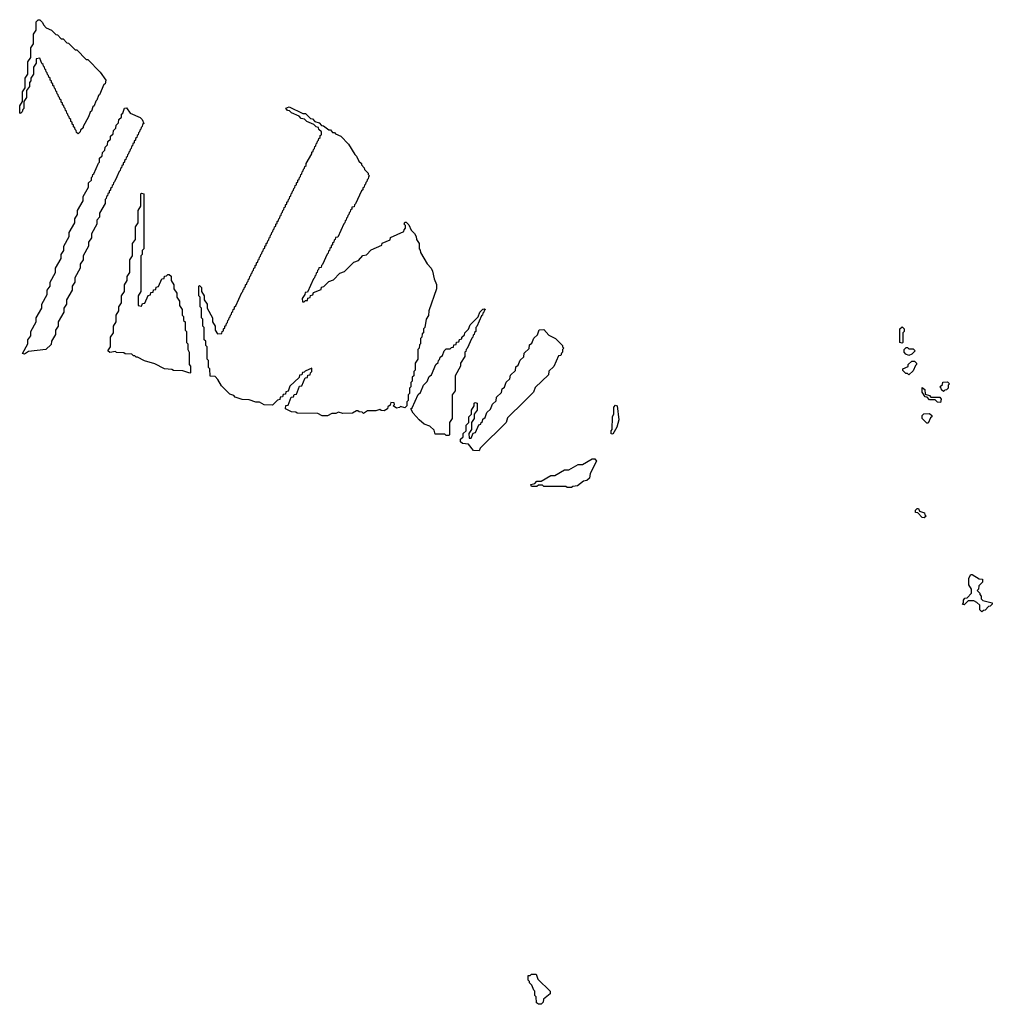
# Model space of a CAD drawing. Extents: x 2886962 to 3052311, y 540590 to 918621.
# Tile 89 of 164: x 2940100 to 2947160, y 801760 to 808910. Entities that reach past the tile are written whole.
import ezdxf

# ---------------------------------------------------------------- set-up
doc = ezdxf.new("R2010")
doc.units = 0

msp = doc.modelspace()

# ---------------------------------------------------------------- linework, layer by layer
at = {"layer": '0CON20XD'}
for points in [[(2940525, 808080), (2940511.7, 808091.7), (2940510, 808105), (2940501.7, 808111.7), (2940500, 808125), (2940491.7, 808131.7), (2940490, 808145), (2940481.7, 808151.7), (2940480, 808165), (2940471.7, 808171.7), (2940470, 808185), (2940461.7, 808191.7), (2940460, 808205), (2940451.7, 808211.7), (2940450, 808225), (2940441.7, 808231.7), (2940440, 808245), (2940431.7, 808251.7), (2940430, 808265), (2940421.7, 808271.7), (2940420, 808285), (2940411.7, 808291.7), (2940410, 808305), (2940401.7, 808311.7), (2940400, 808325), (2940391.7, 808331.7), (2940390, 808345), (2940381.7, 808351.7), (2940380, 808365), (2940371.7, 808371.7), (2940370, 808385), (2940361.7, 808391.7), (2940360, 808405), (2940351.7, 808411.7), (2940350, 808425), (2940341.7, 808431.7), (2940340, 808445), (2940331.7, 808451.7), (2940330, 808465), (2940321.7, 808471.7), (2940320, 808485), (2940311.7, 808491.7), (2940310, 808505), (2940301.7, 808511.7), (2940300, 808525), (2940291.7, 808531.7), (2940290, 808545), (2940281.7, 808551.7), (2940280, 808565), (2940271.7, 808571.7), (2940270, 808585), (2940261.7, 808591.7), (2940245, 808630), (2940220, 808625), (2940220, 808595), (2940200, 808565), (2940200, 808515), (2940180, 808485), (2940180, 808465), (2940170, 808455), (2940170, 808425), (2940150, 808395), (2940150, 808345), (2940130, 808315), (2940130, 808265), (2940121.7, 808258.3), (2940118.3, 808241.7), (2940105, 808230), (2940100, 808235), (2940100, 808285), (2940120, 808315), (2940120, 808385), (2940140, 808415), (2940140, 808485), (2940160, 808515), (2940160, 808605), (2940180, 808635), (2940180, 808705), (2940200, 808735), (2940200, 808805), (2940220, 808835), (2940220, 808895), (2940235, 808910), (2940245, 808910), (2940265, 808890), (2940271.7, 808871.7), (2940291.7, 808851.7), (2940330, 808835), (2940361.7, 808801.7), (2940375, 808800), (2940401.7, 808771.7), (2940415, 808770), (2940441.7, 808741.7), (2940455, 808740), (2940501.7, 808691.7), (2940515, 808690), (2940581.7, 808621.7), (2940595, 808620), (2940685, 808530), (2940725, 808470), (2940720, 808445), (2940711.7, 808438.3), (2940680, 808365), (2940671.7, 808358.3), (2940660, 808325), (2940651.7, 808318.3), (2940640, 808285), (2940631.7, 808278.3), (2940620, 808245), (2940611.7, 808238.3), (2940600, 808205), (2940560, 808135), (2940560, 808125), (2940541.7, 808108.3), (2940540, 808095), (2940525, 808080)], [(2940135, 806480), (2940120, 806485), (2940160, 806555), (2940160, 806585), (2940180, 806615), (2940180, 806645), (2940220, 806715), (2940220, 806745), (2940260, 806815), (2940260, 806845), (2940300, 806915), (2940300, 806945), (2940320, 806975), (2940320, 807005), (2940360, 807075), (2940360, 807105), (2940400, 807175), (2940400, 807205), (2940420, 807235), (2940420, 807265), (2940460, 807335), (2940460, 807365), (2940500, 807435), (2940500, 807465), (2940520, 807495), (2940520, 807525), (2940560, 807595), (2940560, 807625), (2940600, 807695), (2940600, 807725), (2940620, 807745), (2940620, 807765), (2940628.3, 807771.7), (2940630, 807785), (2940638.3, 807791.7), (2940671.7, 807868.3), (2940680, 807875), (2940680, 807905), (2940698.3, 807921.7), (2940700, 807945), (2940718.3, 807961.7), (2940720, 807985), (2940738.3, 808001.7), (2940740, 808025), (2940758.3, 808041.7), (2940760, 808065), (2940778.3, 808081.7), (2940780, 808105), (2940798.3, 808121.7), (2940800, 808145), (2940818.3, 808161.7), (2940820, 808185), (2940838.3, 808201.7), (2940840, 808225), (2940848.3, 808231.7), (2940861.7, 808268.3), (2940875, 808270), (2940901.7, 808231.7), (2940975, 808200), (2940990, 808185), (2941000, 808155), (2940991.7, 808148.3), (2940990, 808135), (2940981.7, 808128.3), (2940980, 808115), (2940971.7, 808108.3), (2940970, 808095), (2940961.7, 808088.3), (2940960, 808075), (2940951.7, 808068.3), (2940950, 808055), (2940941.7, 808048.3), (2940940, 808035), (2940931.7, 808028.3), (2940930, 808015), (2940921.7, 808008.3), (2940920, 807995), (2940911.7, 807988.3), (2940910, 807975), (2940901.7, 807968.3), (2940900, 807955), (2940891.7, 807948.3), (2940890, 807935), (2940881.7, 807928.3), (2940880, 807915), (2940871.7, 807908.3), (2940870, 807895), (2940861.7, 807888.3), (2940860, 807875), (2940851.7, 807868.3), (2940850, 807855), (2940841.7, 807848.3), (2940840, 807835), (2940831.7, 807828.3), (2940830, 807815), (2940821.7, 807808.3), (2940805, 807770), (2940788.3, 807731.7), (2940780, 807725), (2940778.3, 807711.7), (2940770, 807705), (2940768.3, 807691.7), (2940760, 807685), (2940758.3, 807671.7), (2940750, 807665), (2940748.3, 807651.7), (2940740, 807645), (2940738.3, 807631.7), (2940730, 807625), (2940728.3, 807611.7), (2940720, 807605), (2940720, 807575), (2940680, 807505), (2940680, 807475), (2940660, 807455), (2940660, 807425), (2940620, 807355), (2940620, 807325), (2940600, 807295), (2940600, 807265), (2940560, 807195), (2940560, 807165), (2940540, 807135), (2940540, 807105), (2940500, 807035), (2940500, 807005), (2940480, 806975), (2940480, 806945), (2940440, 806875), (2940440, 806845), (2940420, 806815), (2940420, 806785), (2940380, 806715), (2940380, 806685), (2940360, 806655), (2940360, 806625), (2940330, 806575), (2940328.3, 806551.7), (2940290, 806515), (2940165, 806500), (2940135, 806480)], [(2942335, 806032.5), (2942295, 806032.5), (2942265, 806050), (2942113.6, 806053.6), (2942105, 806060), (2942073, 806063), (2942030, 806085), (2942031.7, 806108.3), (2942048.3, 806111.7), (2942071.7, 806168.3), (2942088.3, 806171.7), (2942091.7, 806188.3), (2942108.3, 806191.7), (2942131.7, 806248.3), (2942148.3, 806251.7), (2942171.7, 806308.3), (2942188.3, 806311.7), (2942191.7, 806328.3), (2942208.3, 806331.7), (2942210, 806345), (2942220, 806355), (2942220, 806380), (2942171.7, 806358.3), (2942165, 806350), (2942151.7, 806348.3), (2942148.3, 806331.7), (2942131.7, 806328.3), (2942128.3, 806311.7), (2942061.7, 806248.3), (2942048.3, 806211.7), (2942031.7, 806208.3), (2942028.3, 806191.7), (2942011.7, 806188.3), (2942008.3, 806171.7), (2941991.7, 806168.3), (2941988.3, 806151.7), (2941971.7, 806148.3), (2941935, 806110), (2941875, 806113.3), (2941841.7, 806131.7), (2941815, 806132.5), (2941765, 806150), (2941715, 806152.5), (2941665, 806170), (2941655, 806180), (2941625, 806190), (2941565, 806250), (2941538.3, 806298.3), (2941518.3, 806318.3), (2941481.7, 806321.7), (2941480, 806375), (2941470, 806385), (2941470, 806435), (2941460, 806445), (2941460, 806535), (2941450, 806545), (2941450, 806575), (2941440, 806585), (2941440, 806675), (2941430, 806685), (2941430, 806735), (2941420, 806745), (2941420, 806815), (2941410, 806825), (2941410, 806895), (2941400, 806905), (2941400, 806975), (2941405, 806980), (2941420, 806965), (2941420, 806935), (2941440, 806905), (2941440, 806875), (2941460, 806845), (2941460, 806815), (2941500, 806745), (2941500, 806715), (2941520, 806685), (2941520, 806655), (2941535, 806630), (2941568.3, 806631.7), (2941570, 806645), (2941578.3, 806651.7), (2941580, 806665), (2941588.3, 806671.7), (2941590, 806685), (2941598.3, 806691.7), (2941600, 806705), (2941608.3, 806711.7), (2941610, 806725), (2941618.3, 806731.7), (2941620, 806745), (2941628.3, 806751.7), (2941630, 806765), (2941638.3, 806771.7), (2941640, 806785), (2941648.3, 806791.7), (2941650, 806805), (2941658.3, 806811.7), (2941660, 806825), (2941668.3, 806831.7), (2941711.7, 806928.3), (2941720, 806935), (2941721.7, 806948.3), (2941730, 806955), (2941731.7, 806968.3), (2941738.3, 806971.7), (2941740, 806985), (2941748.3, 806991.7), (2941750, 807005), (2941758.3, 807011.7), (2941760, 807025), (2941768.3, 807031.7), (2941770, 807045), (2941778.3, 807051.7), (2941780, 807065), (2941788.3, 807071.7), (2941790, 807085), (2941798.3, 807091.7), (2941800, 807105), (2941808.3, 807111.7), (2941810, 807125), (2941818.3, 807131.7), (2941820, 807145), (2941828.3, 807151.7), (2941830, 807165), (2941838.3, 807171.7), (2941840, 807185), (2941848.3, 807191.7), (2941850, 807205), (2941858.3, 807211.7), (2941860, 807225), (2941868.3, 807231.7), (2941870, 807245), (2941878.3, 807251.7), (2941880, 807265), (2941888.3, 807271.7), (2941890, 807285), (2941898.3, 807291.7), (2941900, 807305), (2941908.3, 807311.7), (2941910, 807325), (2941918.3, 807331.7), (2941920, 807345), (2941928.3, 807351.7), (2941930, 807365), (2941938.3, 807371.7), (2941940, 807385), (2941948.3, 807391.7), (2941950, 807405), (2941958.3, 807411.7), (2941960, 807425), (2941968.3, 807431.7), (2941970, 807445), (2941978.3, 807451.7), (2941980, 807465), (2941988.3, 807471.7), (2941990, 807485), (2941998.3, 807491.7), (2942000, 807505), (2942008.3, 807511.7), (2942010, 807525), (2942018.3, 807531.7), (2942020, 807545), (2942028.3, 807551.7), (2942030, 807565), (2942038.3, 807571.7), (2942040, 807585), (2942048.3, 807591.7), (2942050, 807605), (2942058.3, 807611.7), (2942060, 807625), (2942068.3, 807631.7), (2942070, 807645), (2942078.3, 807651.7), (2942080, 807665), (2942088.3, 807671.7), (2942090, 807685), (2942098.3, 807691.7), (2942100, 807705), (2942108.3, 807711.7), (2942110, 807725), (2942118.3, 807731.7), (2942120, 807745), (2942128.3, 807751.7), (2942130, 807765), (2942138.3, 807771.7), (2942140, 807785), (2942148.3, 807791.7), (2942150, 807805), (2942158.3, 807811.7), (2942160, 807825), (2942168.3, 807831.7), (2942170, 807845), (2942178.3, 807851.7), (2942180, 807865), (2942220, 807935), (2942221.7, 807948.3), (2942230, 807955), (2942231.7, 807968.3), (2942240, 807975), (2942241.7, 807988.3), (2942250, 807995), (2942251.7, 808008.3), (2942260, 808015), (2942261.7, 808028.3), (2942270, 808035), (2942271.7, 808048.3), (2942280, 808055), (2942281.7, 808068.3), (2942290, 808075), (2942290, 808095), (2942271.7, 808111.7), (2942268.3, 808128.3), (2942251.7, 808131.7), (2942235, 808150), (2942185, 808170), (2942168.3, 808188.3), (2942143, 808193), (2942128.3, 808208.3), (2942073, 808233), (2942058.3, 808248.3), (2942045, 808250), (2942031.7, 808268.3), (2942057, 808277), (2942155, 808230), (2942175, 808230), (2942211.7, 808191.7), (2942225, 808190), (2942241.7, 808171.7), (2942275, 808160), (2942291.7, 808141.7), (2942305, 808140), (2942345, 808110), (2942355, 808110), (2942371.7, 808091.7), (2942385, 808090), (2942391.7, 808081.7), (2942430, 808065), (2942487.5, 808005), (2942531.7, 807931.7), (2942545, 807920), (2942561.7, 807881.7), (2942580, 807865), (2942580, 807855), (2942600, 807835), (2942601.7, 807821.7), (2942630, 807795), (2942630, 807785), (2942640, 807775), (2942631.7, 807768.3), (2942630, 807755), (2942621.7, 807748.3), (2942620, 807735), (2942611.7, 807728.3), (2942610, 807715), (2942601.7, 807708.3), (2942600, 807695), (2942591.7, 807688.3), (2942590, 807675), (2942581.7, 807668.3), (2942538.3, 807571.7), (2942530, 807565), (2942528.3, 807551.7), (2942511.7, 807548.3), (2942510, 807535), (2942501.7, 807528.3), (2942500, 807515), (2942491.7, 807508.3), (2942490, 807495), (2942481.7, 807488.3), (2942480, 807475), (2942471.7, 807468.3), (2942470, 807455), (2942461.7, 807448.3), (2942460, 807435), (2942451.7, 807428.3), (2942408.3, 807331.7), (2942391.7, 807328.3), (2942390, 807315), (2942381.7, 807308.3), (2942380, 807295), (2942371.7, 807288.3), (2942370, 807275), (2942361.7, 807268.3), (2942360, 807255), (2942351.7, 807248.3), (2942350, 807235), (2942341.7, 807228.3), (2942340, 807215), (2942331.7, 807208.3), (2942298.3, 807131.7), (2942290, 807125), (2942288.3, 807111.7), (2942271.7, 807108.3), (2942270, 807095), (2942261.7, 807088.3), (2942260, 807075), (2942251.7, 807068.3), (2942250, 807055), (2942241.7, 807048.3), (2942240, 807035), (2942231.7, 807028.3), (2942188.3, 806931.7), (2942171.7, 806928.3), (2942170, 806915), (2942150, 806885), (2942151.7, 806861.7), (2942165, 806860), (2942175, 806870), (2942188.3, 806871.7), (2942191.7, 806888.3), (2942208.3, 806891.7), (2942211.7, 806908.3), (2942228.3, 806911.7), (2942231.7, 806928.3), (2942288.3, 806951.7), (2942291.7, 806968.3), (2942308.3, 806971.7), (2942345, 807010), (2942378.3, 807021.7), (2942425, 807070), (2942458.3, 807081.7), (2942525, 807150), (2942558.3, 807161.7), (2942591.7, 807198.3), (2942618.3, 807201.7), (2942651.7, 807238.3), (2942728.3, 807271.7), (2942731.7, 807288.3), (2942788.3, 807311.7), (2942791.7, 807328.3), (2942888.3, 807371.7), (2942890, 807385), (2942900, 807395), (2942900, 807415), (2942890, 807425), (2942895, 807440), (2942905, 807440), (2942925, 807420), (2942941.7, 807381.7), (2942965, 807357.5), (2942977.5, 807335), (2942980, 807315), (2943000, 807285), (2943000, 807245), (2943007, 807237), (2943008.3, 807218.3), (2943057.5, 807137.5), (2943087.5, 807105), (2943097.5, 807085), (2943108.3, 807028.3), (2943126.1, 806986.1), (2943126.7, 806955), (2943070, 806795), (2943067, 806763), (2943050, 806735), (2943040, 806675), (2943030, 806665), (2943030, 806635), (2943021.7, 806628.3), (2943020, 806605), (2943010, 806595), (2943010, 806555), (2943001.7, 806548.3), (2943000, 806525), (2942990, 806515), (2942990, 806445), (2942970, 806415), (2942970, 806365), (2942960, 806355), (2942960, 806325), (2942950, 806315), (2942950, 806285), (2942940, 806275), (2942940, 806245), (2942930, 806235), (2942930, 806195), (2942920, 806185), (2942920, 806145), (2942910, 806135), (2942910, 806105), (2942895, 806092.5), (2942865, 806100), (2942857, 806093), (2942835, 806090), (2942810, 806105), (2942820, 806115), (2942818.3, 806128.3), (2942795, 806130), (2942788.3, 806111.7), (2942771.7, 806098.3), (2942770, 806085), (2942745, 806070), (2942723, 806073), (2942715, 806080), (2942685, 806070), (2942625, 806070), (2942595, 806050), (2942585, 806060), (2942563, 806063), (2942555, 806070), (2942545, 806070), (2942515, 806052.5), (2942445, 806050), (2942415, 806060), (2942395, 806050), (2942365, 806050), (2942335, 806032.5)], [(2941335, 806342.5), (2941285, 806360), (2941216.4, 806363.6), (2941205, 806370), (2941150, 806375), (2941081.7, 806411.7), (2941005, 806432.5), (2940955, 806460), (2940945, 806460), (2940935, 806470), (2940925, 806470), (2940915, 806480), (2940865, 806482.5), (2940855, 806490), (2940803, 806493), (2940795, 806500), (2940755, 806492.5), (2940740, 806505), (2940760, 806535), (2940760, 806605), (2940780, 806635), (2940780, 806685), (2940800, 806715), (2940800, 806765), (2940820, 806795), (2940820, 806825), (2940840, 806855), (2940840, 806905), (2940860, 806935), (2940860, 806985), (2940880, 807015), (2940880, 807045), (2940900, 807075), (2940900, 807165), (2940920, 807195), (2940920, 807285), (2940940, 807315), (2940940, 807405), (2940960, 807435), (2940960, 807525), (2940980, 807555), (2940980, 807645), (2940985, 807650), (2941000, 807645), (2941000, 807245), (2940990, 807235), (2940990, 807205), (2940980, 807195), (2940980, 806935), (2940960, 806905), (2940960, 806835), (2940985, 806830), (2940991.7, 806848.3), (2941008.3, 806851.7), (2941031.7, 806908.3), (2941048.3, 806911.7), (2941051.7, 806928.3), (2941068.3, 806931.7), (2941071.7, 806948.3), (2941088.3, 806951.7), (2941091.7, 806968.3), (2941108.3, 806971.7), (2941131.7, 807028.3), (2941148.3, 807031.7), (2941151.7, 807048.3), (2941165, 807050), (2941175, 807060), (2941185, 807060), (2941198.3, 807048.3), (2941200, 807015), (2941220, 806985), (2941220, 806955), (2941240, 806925), (2941240, 806895), (2941260, 806865), (2941260, 806835), (2941280, 806805), (2941280, 806765), (2941290, 806755), (2941290, 806725), (2941300, 806715), (2941300, 806655), (2941310, 806645), (2941310, 806565), (2941320, 806555), (2941320, 806515), (2941330, 806495), (2941330, 806405), (2941340, 806395), (2941340, 806345), (2941335, 806342.5)], [(2943215, 805890), (2943195, 805890), (2943185, 805900), (2943115, 805900), (2943108.3, 805928.3), (2943078.3, 805958.3), (2943035, 805972.5), (2943000, 806005), (2942955, 806052.5), (2942940, 806085), (2942948.3, 806091.7), (2942991.7, 806188.3), (2943008.3, 806201.7), (2943030, 806255), (2943058.3, 806281.7), (2943071.7, 806318.3), (2943088.3, 806331.7), (2943120, 806405), (2943138.3, 806421.7), (2943140, 806435), (2943148.3, 806441.7), (2943151.7, 806458.3), (2943168.3, 806471.7), (2943180, 806505), (2943195, 806520), (2943225, 806520), (2943235, 806530), (2943248.3, 806531.7), (2943251.7, 806548.3), (2943268.3, 806551.7), (2943271.7, 806568.3), (2943288.3, 806571.7), (2943291.7, 806588.3), (2943308.3, 806591.7), (2943310, 806605), (2943328.3, 806621.7), (2943330, 806635), (2943358.3, 806661.7), (2943370, 806695), (2943428.3, 806751.7), (2943440, 806785), (2943461.7, 806808.3), (2943475, 806810), (2943480, 806805), (2943471.7, 806798.3), (2943470, 806785), (2943461.7, 806778.3), (2943460, 806765), (2943451.7, 806758.3), (2943418.3, 806681.7), (2943410, 806675), (2943410, 806645), (2943401.7, 806638.3), (2943400, 806625), (2943391.7, 806618.3), (2943390, 806605), (2943381.7, 806598.3), (2943348.3, 806521.7), (2943340, 806515), (2943338.3, 806501.7), (2943330, 806495), (2943330, 806465), (2943300, 806415), (2943300, 806395), (2943260, 806325), (2943260, 806215), (2943240, 806185), (2943240, 806015), (2943220, 805985), (2943220, 805895), (2943215, 805890)], [(2946505, 806560), (2946490, 806565), (2946490, 806665), (2946505, 806680), (2946520, 806665), (2946520, 806645), (2946510, 806635), (2946510, 806565), (2946505, 806560)], [(2943435, 805780), (2943395, 805782.5), (2943358.3, 805828.3), (2943315, 805832.5), (2943300, 805845), (2943300, 805865), (2943318.3, 805881.7), (2943320, 805905), (2943340, 805925), (2943340, 805965), (2943360, 805985), (2943360, 806025), (2943380, 806045), (2943380, 806075), (2943400, 806105), (2943400, 806125), (2943405, 806130), (2943420, 806125), (2943420, 806075), (2943400, 806045), (2943400, 806015), (2943380, 805985), (2943380, 805935), (2943360, 805905), (2943361.7, 805871.7), (2943378.3, 805871.7), (2943391.7, 805908.3), (2943408.3, 805911.7), (2943431.7, 805968.3), (2943448.3, 805971.7), (2943450, 805985), (2943458.3, 805991.7), (2943461.7, 806008.3), (2943478.3, 806021.7), (2943491.7, 806058.3), (2943518.3, 806081.7), (2943531.7, 806118.3), (2943558.3, 806141.7), (2943561.7, 806168.3), (2943598.3, 806201.7), (2943601.7, 806228.3), (2943618.3, 806241.7), (2943631.7, 806278.3), (2943658.3, 806301.7), (2943661.7, 806328.3), (2943698.3, 806361.7), (2943701.7, 806388.3), (2943718.3, 806401.7), (2943731.7, 806438.3), (2943758.3, 806461.7), (2943761.7, 806488.3), (2943798.3, 806521.7), (2943801.7, 806548.3), (2943818.3, 806561.7), (2943831.7, 806598.3), (2943858.3, 806621.7), (2943871.7, 806658.3), (2943905, 806660), (2943940, 806620), (2943990, 806595), (2944040, 806545), (2944040, 806535), (2944050, 806525), (2944040, 806515), (2944040, 806495), (2944031.7, 806488.3), (2944028.3, 806471.7), (2944011.7, 806468.3), (2943978.3, 806391.7), (2943941.7, 806358.3), (2943938.3, 806331.7), (2943841.7, 806238.3), (2943830, 806205), (2943761.7, 806138.3), (2943641.7, 806018.3), (2943630, 805985), (2943441.7, 805798.3), (2943435, 805780)], [(2946555, 806472.5), (2946531.7, 806481.7), (2946520, 806495), (2946520, 806515), (2946535, 806530), (2946545, 806530), (2946555, 806520), (2946585, 806520), (2946600, 806505), (2946575, 806480), (2946555, 806472.5)], [(2946555, 806330), (2946545, 806340), (2946531.7, 806341.7), (2946511.7, 806361.7), (2946510, 806375), (2946548.3, 806391.7), (2946550, 806405), (2946575, 806430), (2946595, 806430), (2946610, 806415), (2946610, 806405), (2946601.7, 806398.3), (2946585, 806360), (2946555, 806330)], [(2946785, 806130), (2946763, 806133), (2946745, 806150), (2946705, 806150), (2946688.3, 806168.3), (2946671.7, 806171.7), (2946650, 806205), (2946651.7, 806238.3), (2946670, 806225), (2946671.7, 806191.7), (2946705, 806180), (2946715, 806170), (2946778.3, 806168.3), (2946790, 806155), (2946785, 806130)], [(2946805, 806210), (2946791.7, 806221.7), (2946790, 806235), (2946780, 806245), (2946798.3, 806261.7), (2946801.7, 806278.3), (2946835, 806280), (2946850, 806265), (2946840, 806255), (2946840, 806235), (2946828.3, 806221.7), (2946815, 806220), (2946805, 806210)], [(2944405, 805900), (2944393, 805903), (2944392.5, 805925), (2944400, 805935), (2944403.3, 806025), (2944411.7, 806048.3), (2944413.6, 806096.4), (2944425, 806110), (2944436.7, 806105), (2944450, 806005), (2944435, 805950), (2944405, 805900)], [(2946695, 805980), (2946685, 805980), (2946650, 806015), (2946650, 806035), (2946663, 806047), (2946705, 806050), (2946720, 806035), (2946720, 806025), (2946711.7, 806018.3), (2946695, 805980)], [(2944105, 805512.5), (2944075, 805512.5), (2944065, 805520), (2943905, 805520), (2943895, 805530), (2943865, 805530), (2943855, 805520), (2943815, 805520), (2943810, 805535), (2943838.3, 805541.7), (2943855, 805560), (2943885, 805560), (2943955, 805600), (2943985, 805600), (2944055, 805640), (2944085, 805640), (2944155, 805680), (2944185, 805680), (2944255, 805720), (2944275, 805720), (2944287, 805703), (2944240, 805615), (2944235, 805580), (2944216.7, 805563.3), (2944191.7, 805558.3), (2944150, 805525), (2944115, 805520), (2944105, 805512.5)], [(2946665, 805292.5), (2946650, 805295), (2946618.3, 805328.3), (2946601.7, 805331.7), (2946601.7, 805348.3), (2946615, 805360), (2946625, 805360), (2946631.7, 805341.7), (2946668.3, 805328.3), (2946670, 805315), (2946680, 805305), (2946665, 805292.5)], [(2947085, 804610), (2947070, 804625), (2947068.3, 804658.3), (2947048.3, 804678.3), (2947025, 804690), (2946985, 804690), (2946955, 804660), (2946943, 804663), (2946950, 804675), (2946950, 804695), (2946961.7, 804708.3), (2946978.3, 804711.7), (2947010, 804745), (2947010, 804775), (2946990, 804805), (2946990, 804855), (2947005, 804880), (2947015, 804880), (2947065, 804850), (2947088.3, 804848.3), (2947090, 804825), (2947061.7, 804798.3), (2947060, 804775), (2947050, 804765), (2947070, 804745), (2947070, 804735), (2947080, 804725), (2947080, 804705), (2947091.7, 804691.7), (2947160, 804675), (2947160, 804665), (2947145, 804650), (2947131.7, 804648.3), (2947108.3, 804621.7), (2947095, 804620), (2947085, 804610)], [(2943885, 801760), (2943865, 801760), (2943851.7, 801771.7), (2943850, 801815), (2943840, 801825), (2943840, 801855), (2943831.7, 801861.7), (2943818.3, 801898.3), (2943800, 801915), (2943800, 801925), (2943790, 801935), (2943791.7, 801968.3), (2943805, 801970), (2943815, 801980), (2943848.3, 801978.3), (2943861.7, 801941.7), (2943950, 801855), (2943950, 801835), (2943901.7, 801798.3), (2943900, 801775), (2943885, 801760)]]:
    msp.add_lwpolyline(points, dxfattribs=at)

doc.saveas('drawing.dxf')
